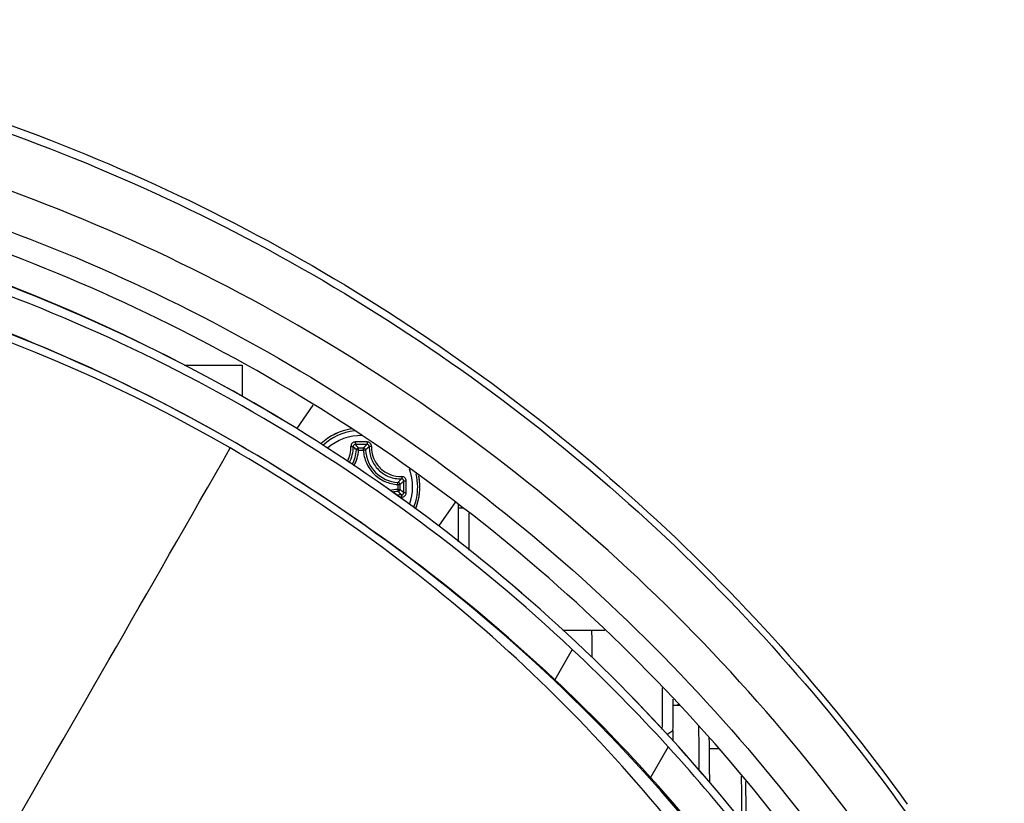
# Model space of a CAD drawing. Header units: millimetres. Extents: x 0 to 420, y 0 to 297.
# Tile 91 of 170: x 206.47 to 215.6, y 234.75 to 242.03. Entities that reach past the tile are written whole.
import ezdxf

# ---------------------------------------------------------------- set-up
doc = ezdxf.new("R2010")
doc.units = ezdxf.units.MM
doc.header["$LTSCALE"] = 23.1
doc.layers.get('0').update_dxf_attribs({"linetype": 'CONTINUOUS'})
doc.layers.add('02___PRT_ALL_AXES', color=7, linetype='CONTINUOUS')

msp = doc.modelspace()

# ---------------------------------------------------------------- linework, layer by layer
at = {"color": 7, "linetype": 'Continuous'}
for p, q in [((207.9974, 238.8194), (208.5335, 238.8194)), ((208.5335, 238.8194), (208.5335, 238.5277)), ((209.1892, 238.4499), (209.036, 238.2297)), ((209.2629, 238.0896), (209.2635, 238.0902)), ((209.2629, 238.0896), (209.2635, 238.0902)), ((209.6125, 238.0317), (209.5928, 238.0328)), ((209.6125, 238.0317), (209.6126, 238.0516)), ((209.6125, 238.0317), (209.6574, 238.0317)), ((209.6126, 238.0516), (209.6576, 238.0516)), ((209.6574, 238.0317), (209.6576, 238.0516)), ((209.6574, 238.0317), (209.6774, 238.0328)), ((209.9769, 237.7122), (209.9782, 237.732)), ((209.9769, 237.7122), (209.9769, 237.6673)), ((209.9769, 237.7122), (209.997, 237.7122)), ((209.997, 237.7122), (209.997, 237.6672)), ((209.9769, 237.6672), (209.997, 237.6672)), ((209.9769, 237.6672), (209.9782, 237.6474)), ((210.5125, 237.5503), (210.356, 237.3255)), ((210.5411, 237.1802), (210.5411, 237.4942)), ((210.5411, 237.4942), (210.5815, 237.4942)), ((210.6402, 237.1024), (210.6402, 237.4466)), ((211.5071, 236.3595), (211.899, 236.3595)), ((211.5962, 236.1812), (211.434, 235.9002)), ((211.7808, 236.1509), (211.7807, 236.1601)), ((211.7811, 236.1068), (211.7808, 236.1509)), ((212.5895, 235.6595), (212.531, 235.6595)), ((212.5771, 235.6595), (212.5769, 235.6727)), ((212.4744, 235.3917), (212.53, 235.4287)), ((212.53, 235.4287), (212.5303, 235.4588)), ((212.5303, 235.4588), (212.5304, 235.4795)), ((212.4862, 235.2769), (212.3225, 234.9932)), ((212.9525, 235.2595), (212.8683, 235.2595)), ((213.1693, 234.5871), (213.1686, 234.7598))]:
    msp.add_line(p, q, dxfattribs=at)
at = {"color": 2, "linetype": 'Continuous'}
msp.add_line((209.633, 237.9397), (209.6348, 237.9397), dxfattribs=at)
at = {"color": 7, "linetype": 'Continuous'}
for centre, radius, start, end in [((200.469, 224.4205), 16.249, 64.59358, 85.33847), ((200.9365, 225.0749), 14.9807, 60.01927, 84.64437), ((200.6448, 224.5478), 15.9771, 46.72965, 73.26846), ((200.4263, 224.1739), 16.0823, 59.99704, 73.17177), ((209.6351, 237.6897), 0.5463, 99.40049, 132.51451), ((209.6352, 237.6897), 0.5462, 99.37683, 132.54247), ((209.6374, 237.6897), 0.5241, 96.75592, 132.5068), ((209.6378, 237.6897), 0.4768, 89.00714, 131.11078), ((200.406, 224.1391), 16.1227, 46.8429, 59.99671), ((200.5689, 224.4199), 15.798, 32.29955, 59.99893), ((209.6348, 237.6902), 0.5456, 132.54162, 132.9532), ((209.6355, 237.6894), 0.5468, 132.51469, 132.85811), ((209.2708, 238.0571), 0.2717, 331.31337, 1.82692), ((209.2738, 238.0539), 0.2893, 331.22196, 1.90383), ((209.0475, 237.532), 0.7404, 42.56409, 45.88006), ((209.6381, 216.3137), 21.7936, 89.85602, 90.14466), ((209.6378, 216.4806), 21.6032, 89.85569, 90.14432), ((208.9956, 237.5182), 0.8156, 40.84235, 43.89471), ((210.3859, 237.3011), 1.0458, 131.55252, 134.13891), ((210.3152, 237.3349), 0.9453, 129.58693, 132.42341), ((-582.0251, 689.2713), 910.1687, 329.9950529, 330.2805225), ((201.0503, 225.2609), 14.7627, 35.16958, 60.04125), ((209.2751, 238.0497), 0.3181, 331.28808, 356.9459), ((209.2747, 238.0498), 0.3383, 331.0281, 356.93141), ((209.9951, 238.0497), 0.3181, 183.0531, 266.94472), ((209.6378, 237.6897), 0.4768, 339.85618, 20.26603), ((209.6356, 237.6895), 0.5259, 0.02232, 13.30197), ((209.6345, 237.6896), 0.5468, 3.43961, 10.94131), ((209.6339, 237.6896), 0.5476, 0.01213, 10.9419), ((209.38, 238.3787), 0.8809, 312.76979, 315.80656), ((209.3602, 238.44), 0.9671, 311.18198, 313.9793), ((190.0822, 237.6897), 19.9496, 359.84376, 0.15624), ((189.9309, 237.6899), 20.1246, 359.99958, 0.15586), ((209.6352, 237.6897), 0.5462, 337.99647, 3.43796), ((209.9952, 237.3287), 0.339, 93.0824, 105.3983), ((209.9952, 237.3292), 0.3186, 93.06218, 102.46113), ((210.0024, 237.3253), 0.2896, 88.18532, 97.44012), ((209.3799, 237.0007), 0.881, 44.19366, 47.23015), ((209.3602, 236.9394), 0.9671, 46.02064, 48.81803), ((189.931, 237.6895), 20.1245, 359.84421, 0.00049), ((209.6373, 237.6897), 0.5241, 338.43935, 359.99996), ((209.6351, 237.6897), 0.5463, 337.99111, 0.00046), ((210.0057, 237.3222), 0.272, 88.23937, 93.14), ((210.2409, 237.4942), 0.3002, 0.00988, 6.62028), ((200.2799, 224.1539), 16.5141, 42.34123, 46.7447), ((201.1953, 224.9813), 14.9684, 41.97994, 46.8415), ((153.685, 235.7504), 58.747, 359.695466, 0.072671), ((167.6034, 235.737), 44.9277, 359.67159, 359.9792), ((255.5393, 235.1029), 43.0104, 179.56595, 179.69432), ((167.4277, 234.758), 45.4434, 0.23554, 0.76234), ((200.5545, 224.4065), 16.141, 34.00223, 42.33496), ((200.571, 224.4195), 15.8083, 18.01794, 41.98017), ((156.6913, 234.4818), 56.4779, 0.28201, 0.52981), ((141.6518, 234.3614), 71.5574, 0.139869, 0.476287)]:
    msp.add_arc(centre, radius, start, end, dxfattribs=at)
for points, knots in [([(202.0947, 242.0261), (203.3366, 241.902), (205.8017, 241.3883), (209.2486, 239.8582), (212.2971, 237.6381), (213.9745, 235.76), (214.7029, 234.7465)], [0, 0, 0, 0, 0.25, 0.499997, 0.749995, 1, 1, 1, 1]), ([(202.0961, 241.9376), (203.3376, 241.8161), (205.8026, 241.3064), (209.2489, 239.7786), (212.2951, 237.5578), (213.969, 235.6778), (214.695, 234.6633)], [0, 0, 0, 0, 0.25, 0.499997, 0.749995, 1, 1, 1, 1]), ([(214.7333, 233.8454), (214.0096, 234.9369), (212.3031, 236.96), (209.1219, 239.3228), (205.4851, 240.8966), (202.8798, 241.3629), (201.5727, 241.4439)], [0, 0, 0, 0, 0.250003, 0.500004, 0.750003, 1, 1, 1, 1]), ([(201.827, 241.0713), (203.0598, 240.9744), (205.5124, 240.5038), (208.9381, 239.0046), (211.9494, 236.7873), (213.5831, 234.8985), (214.2835, 233.8793)], [0, 0, 0, 0, 0.25, 0.499997, 0.749995, 1, 1, 1, 1]), ([(214.1169, 233.766), (213.425, 234.773), (211.8107, 236.6392), (208.8356, 238.8299), (205.4508, 240.3112), (203.0276, 240.7762), (201.8096, 240.8719)], [0, 0, 0, 0, 0.250005, 0.500004, 0.75, 1, 1, 1, 1]), ([(213.9085, 233.5944), (213.2279, 234.587), (211.639, 236.4263), (208.7089, 238.585), (205.3744, 240.0434), (202.9871, 240.4997), (201.7872, 240.5929)], [0, 0, 0, 0, 0.250003, 0.500003, 0.750002, 1, 1, 1, 1]), ([(209.583, 238.1072), (209.5776, 238.1072), (209.5667, 238.105), (209.553, 238.0957), (209.544, 238.0819), (209.5422, 238.071), (209.5424, 238.0657)], [0, 0, 0, 0, 0.251607, 0.502462, 0.751844, 1, 1, 1, 1]), ([(209.5424, 238.0658), (209.5448, 238.0659), (209.5494, 238.0659), (209.5556, 238.0655), (209.5598, 238.0649), (209.562, 238.0642), (209.5627, 238.0637), (209.5629, 238.0635)], [0, 0, 0, 0, 0.352073, 0.660086, 0.883612, 0.955299, 1, 1, 1, 1]), ([(209.5834, 238.0837), (209.5807, 238.0837), (209.5753, 238.0827), (209.5684, 238.0782), (209.5638, 238.0715), (209.5628, 238.0661), (209.5629, 238.0635)], [0, 0, 0, 0, 0.25327, 0.503848, 0.752167, 1, 1, 1, 1]), ([(209.583, 238.1072), (209.583, 238.1045), (209.5831, 238.0993), (209.5831, 238.0923), (209.5833, 238.0872), (209.5832, 238.0845), (209.5834, 238.0837)], [0, 0, 0, 0, 0.347782, 0.663157, 0.893443, 1, 1, 1, 1]), ([(209.6928, 238.1072), (209.6928, 238.1045), (209.6928, 238.0993), (209.6928, 238.0923), (209.6924, 238.0872), (209.6924, 238.0845), (209.6922, 238.0837)], [0, 0, 0, 0, 0.347572, 0.662789, 0.893068, 1, 1, 1, 1]), ([(209.7128, 238.0635), (209.7128, 238.0661), (209.7118, 238.0715), (209.7072, 238.0782), (209.7003, 238.0827), (209.6949, 238.0837), (209.6922, 238.0837)], [0, 0, 0, 0, 0.247567, 0.495977, 0.746747, 1, 1, 1, 1]), ([(209.7336, 238.0658), (209.7338, 238.0711), (209.7319, 238.082), (209.7228, 238.0958), (209.7091, 238.105), (209.6982, 238.1072), (209.6928, 238.1072)], [0, 0, 0, 0, 0.248092, 0.497602, 0.748543, 1, 1, 1, 1]), ([(209.7128, 238.0635), (209.7116, 238.0244), (209.7254, 237.9446), (209.7919, 237.8436), (209.8929, 237.7772), (209.9726, 237.7634), (210.0116, 237.7646)], [0, 0, 0, 0, 0.249338, 0.500269, 0.751022, 1, 1, 1, 1]), ([(209.7336, 238.0658), (209.7312, 238.0659), (209.7265, 238.0659), (209.7203, 238.0656), (209.716, 238.0649), (209.7137, 238.0642), (209.713, 238.0637), (209.7128, 238.0635)], [0, 0, 0, 0, 0.348133, 0.654963, 0.880125, 0.953502, 1, 1, 1, 1]), ([(209.7336, 238.0658), (209.7326, 238.0292), (209.7456, 237.9543), (209.808, 237.8595), (209.9027, 237.7972), (209.9775, 237.7842), (210.0141, 237.7854)], [0, 0, 0, 0, 0.249224, 0.500286, 0.751159, 1, 1, 1, 1]), ([(209.6126, 238.0516), (209.6077, 238.0515), (209.5976, 238.0475), (209.5931, 238.0377), (209.5928, 238.0328)], [0, 0, 0, 0, 0.500137, 1, 1, 1, 1]), ([(209.6574, 238.0317), (209.6596, 237.9908), (209.6793, 237.9089), (209.7506, 237.8053), (209.8541, 237.734), (209.936, 237.7144), (209.9769, 237.7122)], [0, 0, 0, 0, 0.250004, 0.500006, 0.750004, 1, 1, 1, 1]), ([(209.6774, 238.0328), (209.6771, 238.0377), (209.6726, 238.0475), (209.6625, 238.0515), (209.6576, 238.0516)], [0, 0, 0, 0, 0.500162, 1, 1, 1, 1]), ([(210.0141, 237.7853), (210.0141, 237.7829), (210.0142, 237.7783), (210.0138, 237.7721), (210.0131, 237.7678), (210.0123, 237.7656), (210.0118, 237.7648), (210.0116, 237.7646)], [0, 0, 0, 0, 0.349369, 0.656276, 0.880625, 0.95354, 1, 1, 1, 1]), ([(210.0554, 237.7446), (210.0554, 237.75), (210.0532, 237.7609), (210.044, 237.7746), (210.0302, 237.7836), (210.0194, 237.7855), (210.0141, 237.7854)], [0, 0, 0, 0, 0.251708, 0.502688, 0.752067, 1, 1, 1, 1]), ([(209.997, 237.7122), (209.9969, 237.7171), (209.9929, 237.7272), (209.983, 237.7317), (209.9782, 237.732)], [0, 0, 0, 0, 0.500141, 1, 1, 1, 1]), ([(210.0317, 237.7441), (210.0318, 237.7468), (210.0307, 237.7522), (210.0263, 237.7591), (210.0196, 237.7637), (210.0142, 237.7647), (210.0116, 237.7646)], [0, 0, 0, 0, 0.253522, 0.504279, 0.752525, 1, 1, 1, 1]), ([(210.0554, 237.7446), (210.0527, 237.7446), (210.0475, 237.7446), (210.0404, 237.7445), (210.0353, 237.7443), (210.0326, 237.7443), (210.0317, 237.7441)], [0, 0, 0, 0, 0.345517, 0.66006, 0.891114, 1, 1, 1, 1]), ([(209.9782, 237.6474), (209.983, 237.6477), (209.9929, 237.6522), (209.9969, 237.6623), (209.997, 237.6672)], [0, 0, 0, 0, 0.499846, 1, 1, 1, 1]), ([(210.0116, 237.6148), (210.0142, 237.6147), (210.0196, 237.6157), (210.0263, 237.6203), (210.0307, 237.6272), (210.0318, 237.6326), (210.0317, 237.6353)], [0, 0, 0, 0, 0.247474, 0.495719, 0.746478, 1, 1, 1, 1]), ([(210.0141, 237.5941), (210.0141, 237.5965), (210.0142, 237.6012), (210.0138, 237.6073), (210.0131, 237.6116), (210.0123, 237.6139), (210.0118, 237.6146), (210.0116, 237.6148)], [0, 0, 0, 0, 0.349377, 0.656287, 0.880633, 0.953545, 1, 1, 1, 1]), ([(210.0141, 237.5941), (210.0194, 237.5939), (210.0302, 237.5958), (210.044, 237.6048), (210.0532, 237.6185), (210.0554, 237.6294), (210.0554, 237.6348)], [0, 0, 0, 0, 0.247942, 0.497323, 0.748301, 1, 1, 1, 1]), ([(210.0554, 237.6348), (210.0527, 237.6348), (210.0475, 237.6349), (210.0404, 237.6349), (210.0353, 237.6351), (210.0326, 237.6351), (210.0317, 237.6353)], [0, 0, 0, 0, 0.345522, 0.660069, 0.891122, 1, 1, 1, 1]), ([(211.7811, 236.1068), (211.781, 236.1254), (211.7807, 236.1606), (211.7803, 236.2103), (211.7798, 236.2537), (211.7793, 236.2901), (211.7787, 236.3188), (211.7783, 236.3381), (211.7777, 236.3491), (211.7776, 236.3548), (211.777, 236.3572), (211.7772, 236.3595), (211.7768, 236.3595)], [0, 0, 0, 0, 0.2204, 0.418141, 0.590517, 0.734966, 0.849542, 0.932579, 0.961864, 0.982888, 0.995593, 1, 1, 1, 1]), ([(212.7671, 235.4741), (212.7676, 235.4463), (212.7694, 235.309), (212.7704, 235.1718), (212.7711, 235.0624)], [0, 0, 0, 0, 0.203232, 1, 1, 1, 1])]:
    msp.add_open_spline(points, degree=3, knots=knots, dxfattribs=at)
at = {"layer": '02___PRT_ALL_AXES', "color": 7, "linetype": 'Continuous'}
msp.add_arc((200.5693, 224.4205), 15.7973, 59.99899, 89.06212, dxfattribs=at)
msp.add_open_spline([(213.9086, 233.5949), (213.2279, 234.5874), (211.6391, 236.4267), (208.709, 238.5853), (205.3747, 240.0436), (202.9874, 240.4999), (201.7876, 240.5932)], degree=3, knots=[0, 0, 0, 0, 0.250003, 0.500003, 0.750002, 1, 1, 1, 1], dxfattribs=at)

doc.saveas('drawing.dxf')
